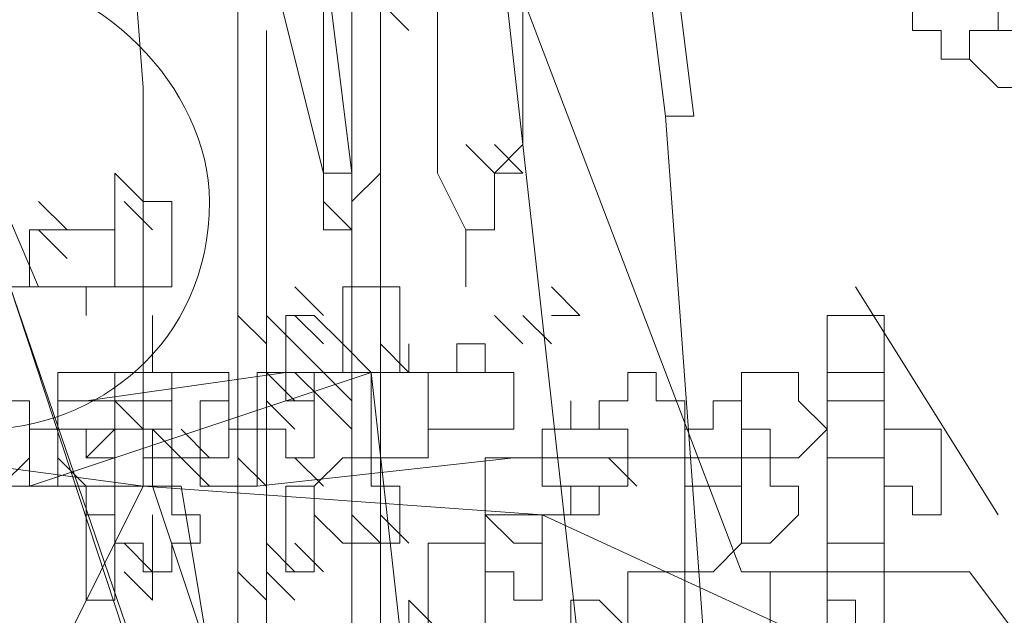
# Model space of a CAD drawing. Header units: millimetres. Extents: x 14400 to 93787, y -21104 to 39413.
# Tile 75 of 256: x 23673.47 to 23679.19, y 9758.18 to 9761.64. Entities that reach past the tile are written whole.
import ezdxf

# ---------------------------------------------------------------- set-up
doc = ezdxf.new("R2010")
doc.units = ezdxf.units.MM
doc.layers.add('_MODUS - zielen', color=66, linetype='Continuous', lineweight=9)

msp = doc.modelspace()

# ---------------------------------------------------------------- linework, layer by layer
at = {"layer": '_MODUS - zielen', "transparency": 33554687}
for points in [[(23677.6637, 9758.42966), (23676.34, 9761.90439), (23676.17453, 9763.55903), (23676.67092, 9765.37913), (23677.49824, 9766.70283), (23678.16009, 9768.35747), (23678.32556, 9771.66674)], [(23674.18897, 9758.92605), (23674.18897, 9761.24254), (23674.02351, 9763.39357), (23673.52712, 9764.88274), (23673.52712, 9766.37191), (23672.03795, 9767.69562), (23670.54877, 9769.18479), (23669.0596, 9770.50849)], [(23674.73885, 9766.53737), (23674.73885, 9747.50907), (23674.73885, 9747.50907)], [(23675.4007, 9765.54459), (23675.4007, 9747.50907), (23675.4007, 9747.50907)], [(23676.06256, 9763.88996), (23677.88265, 9747.50907), (23677.88265, 9747.50907)], [(23676.06256, 9763.88996), (23677.88265, 9747.50907), (23677.88265, 9747.50907)], [(23677.05534, 9762.40078), (23677.2208, 9761.07708), (23677.2208, 9761.07708)], [(23677.05534, 9762.40078), (23677.2208, 9762.40078), (23677.38626, 9761.07708), (23677.2208, 9761.07708)], [(23674.90431, 9762.06986), (23675.23524, 9760.74615), (23675.23524, 9760.74615)], [(23674.90431, 9762.06986), (23675.23524, 9762.06986), (23675.4007, 9760.74615), (23675.23524, 9760.74615)], [(23675.23524, 9761.90439), (23675.23524, 9761.57347), (23675.23524, 9761.408), (23675.23524, 9761.24254), (23675.23524, 9760.91161), (23675.23524, 9760.74615), (23675.23524, 9760.58069), (23675.23524, 9760.41522), (23675.4007, 9760.41522), (23675.4007, 9760.41522), (23675.4007, 9760.41522), (23675.4007, 9760.58069), (23675.56617, 9760.74615), (23675.56617, 9760.91161), (23675.56617, 9761.24254), (23675.56617, 9761.408), (23675.56617, 9761.57347), (23675.56617, 9761.90439)], [(23675.89709, 9761.90439), (23675.89709, 9761.57347), (23675.89709, 9761.24254), (23675.89709, 9761.07708), (23675.89709, 9760.91161), (23675.89709, 9760.74615), (23676.06256, 9760.41522), (23676.06256, 9760.41522), (23676.06256, 9760.24976), (23676.06256, 9760.41522), (23676.22802, 9760.41522), (23676.22802, 9760.41522), (23676.22802, 9760.74615), (23676.39348, 9760.91161), (23676.39348, 9761.07708), (23676.39348, 9761.24254), (23676.39348, 9761.57347), (23676.39348, 9761.90439)], [(23675.73163, 9761.57347), (23675.56617, 9761.73893), (23675.56617, 9761.73893)], [(23672.91875, 9761.57347), (23673.08421, 9761.24254), (23673.08421, 9761.24254), (23673.5806, 9760.0843), (23673.41514, 9760.0843)], [(23674.90431, 9761.57347), (23674.90431, 9747.50907), (23674.90431, 9747.50907)], [(23675.56617, 9761.57347), (23675.56617, 9747.50907), (23675.56617, 9747.50907)], [(23677.2208, 9761.07708), (23678.21358, 9747.50907), (23678.21358, 9747.50907)], [(23676.22802, 9760.74615), (23676.06256, 9760.91161), (23676.06256, 9760.91161)], [(23676.39348, 9760.74615), (23676.22802, 9760.91161), (23676.22802, 9760.91161)], [(23676.39348, 9760.74615), (23676.22802, 9760.91161), (23676.22802, 9760.91161)], [(23676.39348, 9760.74615), (23676.22802, 9760.91161), (23676.22802, 9760.91161)], [(23676.39348, 9760.74615), (23676.22802, 9760.74615), (23676.22802, 9760.74615)], [(23673.74607, 9760.41522), (23673.5806, 9760.58069), (23673.5806, 9760.58069)], [(23674.24246, 9760.41522), (23674.07699, 9760.58069), (23674.07699, 9760.58069)], [(23675.4007, 9760.41522), (23675.23524, 9760.58069), (23675.23524, 9760.58069)], [(23675.4007, 9760.41522), (23675.4007, 9760.58069), (23675.4007, 9760.58069)], [(23675.4007, 9760.41522), (23675.4007, 9760.58069), (23675.4007, 9760.58069)], [(23673.74607, 9760.24976), (23673.5806, 9760.41522), (23673.5806, 9760.41522)], [(23676.06256, 9760.24976), (23676.06256, 9760.41522), (23676.06256, 9760.41522)], [(23676.06256, 9760.0843), (23676.06256, 9760.24976), (23676.06256, 9760.24976)], [(23677.55173, 9747.50907), (23673.41514, 9760.0843), (23677.71719, 9747.50907)], [(23675.23524, 9759.91883), (23675.06978, 9760.0843), (23675.06978, 9760.0843)], [(23676.72441, 9759.91883), (23676.55895, 9760.0843), (23676.55895, 9760.0843)], [(23676.72441, 9759.91883), (23676.55895, 9760.0843), (23676.55895, 9760.0843)], [(23678.32556, 9760.0843), (23679.15287, 9758.76059), (23679.15287, 9758.76059)], [(23674.24246, 9759.75337), (23674.24246, 9759.91883), (23674.24246, 9759.91883)], [(23674.24246, 9759.75337), (23674.24246, 9759.91883), (23674.24246, 9759.91883)], [(23674.90431, 9759.75337), (23674.73885, 9759.91883), (23674.73885, 9759.91883)], [(23674.90431, 9759.75337), (23674.73885, 9759.91883), (23674.73885, 9759.91883)], [(23674.90431, 9759.75337), (23674.73885, 9759.91883), (23674.73885, 9759.91883)], [(23675.06978, 9759.75337), (23674.90431, 9759.91883), (23674.90431, 9759.91883)], [(23675.23524, 9759.75337), (23675.06978, 9759.91883), (23675.06978, 9759.91883)], [(23675.23524, 9759.75337), (23675.06978, 9759.91883), (23675.06978, 9759.91883)], [(23676.39348, 9759.75337), (23676.22802, 9759.91883), (23676.22802, 9759.91883)], [(23676.55895, 9759.75337), (23676.39348, 9759.91883), (23676.39348, 9759.91883)], [(23676.72441, 9759.91883), (23676.55895, 9759.91883), (23676.55895, 9759.91883)], [(23676.72441, 9759.91883), (23676.55895, 9759.91883), (23676.55895, 9759.91883)], [(23674.24246, 9759.58791), (23674.24246, 9759.75337), (23674.24246, 9759.75337)], [(23674.24246, 9759.58791), (23674.24246, 9759.75337), (23674.24246, 9759.75337)], [(23674.24246, 9759.58791), (23674.24246, 9759.75337), (23674.24246, 9759.75337)], [(23674.24246, 9759.58791), (23674.24246, 9759.75337), (23674.24246, 9759.75337)], [(23675.23524, 9759.58791), (23675.06978, 9759.75337), (23675.06978, 9759.75337)], [(23675.73163, 9759.58791), (23675.56617, 9759.75337), (23675.56617, 9759.75337)], [(23675.73163, 9759.58791), (23675.73163, 9759.75337), (23675.73163, 9759.75337)], [(23675.73163, 9759.58791), (23675.73163, 9759.75337), (23675.73163, 9759.75337)], [(23675.67814, 9758.09873), (23675.51268, 9759.58791), (23673.52712, 9758.92605)], [(23676.17453, 9759.58791), (23675.01629, 9759.58791), (23673.85804, 9759.42244)], [(23674.07699, 9759.58791), (23673.91153, 9759.58791), (23673.91153, 9759.58791)], [(23675.06978, 9759.42244), (23674.90431, 9759.58791), (23674.90431, 9759.58791)], [(23675.23524, 9759.58791), (23675.06978, 9759.58791), (23675.06978, 9759.58791)], [(23675.23524, 9759.42244), (23675.06978, 9759.58791), (23675.06978, 9759.58791)], [(23675.23524, 9759.42244), (23675.06978, 9759.58791), (23675.06978, 9759.58791)], [(23675.4007, 9759.42244), (23675.23524, 9759.58791), (23675.23524, 9759.58791)], [(23675.06978, 9759.25698), (23674.90431, 9759.42244), (23674.90431, 9759.42244)], [(23675.4007, 9759.25698), (23675.23524, 9759.42244), (23675.23524, 9759.42244)], [(23675.4007, 9759.25698), (23675.23524, 9759.42244), (23675.23524, 9759.42244)], [(23674.18897, 9758.92605), (23671.70702, 9759.25698), (23670.05238, 9758.09873)], [(23674.40792, 9759.09152), (23674.24246, 9759.25698), (23674.24246, 9759.25698)], [(23674.24246, 9759.25698), (23674.24246, 9758.92605), (23674.24246, 9758.92605)], [(23674.57338, 9759.09152), (23674.40792, 9759.25698), (23674.40792, 9759.25698)], [(23674.57338, 9759.09152), (23674.40792, 9759.25698), (23674.40792, 9759.25698)], [(23674.57338, 9759.09152), (23674.40792, 9759.25698), (23674.40792, 9759.25698)], [(23675.4007, 9759.09152), (23675.4007, 9759.25698), (23675.4007, 9759.25698)], [(23674.57338, 9758.92605), (23674.40792, 9759.09152), (23674.40792, 9759.09152)], [(23674.90431, 9758.92605), (23674.73885, 9759.09152), (23674.73885, 9759.09152)], [(23674.90431, 9758.92605), (23674.73885, 9759.09152), (23674.73885, 9759.09152)], [(23677.82917, 9759.09152), (23676.34, 9759.09152), (23674.85082, 9758.92605)], [(23675.23524, 9758.92605), (23675.06978, 9759.09152), (23675.06978, 9759.09152)], [(23675.23524, 9758.92605), (23675.06978, 9759.09152), (23675.06978, 9759.09152)], [(23675.23524, 9758.92605), (23675.06978, 9759.09152), (23675.06978, 9759.09152)], [(23675.4007, 9758.92605), (23675.4007, 9759.09152), (23675.4007, 9759.09152)], [(23675.4007, 9758.92605), (23675.4007, 9759.09152), (23675.4007, 9759.09152)], [(23677.05534, 9758.92605), (23676.88987, 9759.09152), (23676.88987, 9759.09152)], [(23674.18897, 9758.92605), (23673.19619, 9756.94049), (23673.69258, 9756.60956), (23672.86526, 9754.95493), (23672.20341, 9753.96215)], [(23674.18897, 9758.92605), (23676.50546, 9758.76059), (23678.65648, 9757.76781)], [(23674.24246, 9758.92605), (23674.57338, 9757.93327), (23674.57338, 9757.93327)], [(23674.24246, 9758.92605), (23674.40792, 9758.92605), (23674.57338, 9757.93327), (23674.57338, 9757.93327)], [(23674.24246, 9758.59512), (23674.24246, 9758.76059), (23674.24246, 9758.76059)], [(23675.56617, 9758.59512), (23675.4007, 9758.76059), (23675.4007, 9758.76059)], [(23675.56617, 9758.59512), (23675.4007, 9758.76059), (23675.4007, 9758.76059)], [(23675.73163, 9758.59512), (23675.56617, 9758.76059), (23675.56617, 9758.76059)], [(23675.73163, 9758.59512), (23675.56617, 9758.76059), (23675.56617, 9758.76059)], [(23674.24246, 9758.42966), (23674.07699, 9758.59512), (23674.07699, 9758.59512)], [(23674.24246, 9758.42966), (23674.24246, 9758.59512), (23674.24246, 9758.59512)], [(23674.24246, 9758.42966), (23674.24246, 9758.59512), (23674.24246, 9758.59512)], [(23674.24246, 9758.42966), (23674.24246, 9758.59512), (23674.24246, 9758.59512)], [(23675.06978, 9758.42966), (23674.90431, 9758.59512), (23674.90431, 9758.59512)], [(23675.23524, 9758.42966), (23675.06978, 9758.59512), (23675.06978, 9758.59512)], [(23675.23524, 9758.42966), (23675.06978, 9758.59512), (23675.06978, 9758.59512)], [(23675.23524, 9758.42966), (23675.06978, 9758.59512), (23675.06978, 9758.59512)], [(23674.24246, 9758.2642), (23674.07699, 9758.42966), (23674.07699, 9758.42966)], [(23674.24246, 9758.2642), (23674.24246, 9758.42966), (23674.24246, 9758.42966)], [(23674.24246, 9758.2642), (23674.24246, 9758.42966), (23674.24246, 9758.42966)], [(23674.90431, 9758.2642), (23674.73885, 9758.42966), (23674.73885, 9758.42966)], [(23675.06978, 9758.2642), (23674.90431, 9758.42966), (23674.90431, 9758.42966)], [(23675.06978, 9758.2642), (23674.90431, 9758.42966), (23674.90431, 9758.42966)], [(23677.6637, 9758.42966), (23678.98741, 9758.42966), (23678.98741, 9758.42966)], [(23678.98741, 9758.42966), (23679.98019, 9757.10595), (23680.80751, 9755.78225)], [(23675.89709, 9758.09873), (23675.73163, 9758.2642), (23675.73163, 9758.2642)], [(23675.73163, 9758.09873), (23675.73163, 9758.2642), (23675.73163, 9758.2642)], [(23675.89709, 9758.09873), (23675.73163, 9758.2642), (23675.73163, 9758.2642)]]:
    msp.add_lwpolyline(points, dxfattribs=at)
for points in [[(23679.15287, 9762.06986), (23678.98741, 9761.90439), (23678.98741, 9761.90439), (23679.15287, 9761.73893), (23679.15287, 9761.57347), (23679.15287, 9761.57347), (23679.31834, 9761.57347), (23679.31834, 9761.57347), (23679.31834, 9761.73893), (23679.31834, 9761.90439), (23679.31834, 9761.90439), (23679.31834, 9762.06986)], [(23678.82195, 9761.90439), (23678.82195, 9761.90439), (23678.65648, 9761.90439), (23678.65648, 9761.73893), (23678.65648, 9761.57347), (23678.65648, 9761.57347), (23678.82195, 9761.57347), (23678.82195, 9761.408), (23678.82195, 9761.408), (23678.98741, 9761.408), (23678.98741, 9761.57347), (23679.15287, 9761.57347), (23679.15287, 9761.57347), (23679.15287, 9761.73893), (23678.98741, 9761.73893), (23678.98741, 9761.90439)], [(23679.15287, 9761.57347), (23679.15287, 9761.57347), (23678.98741, 9761.57347), (23678.98741, 9761.408), (23679.15287, 9761.24254), (23679.15287, 9761.24254), (23679.15287, 9761.24254), (23679.31834, 9761.24254), (23679.31834, 9761.24254), (23679.31834, 9761.24254), (23679.31834, 9761.408), (23679.31834, 9761.57347), (23679.31834, 9761.57347), (23679.31834, 9761.57347)], [(23674.02351, 9760.58069), (23674.02351, 9760.58069), (23674.02351, 9760.41522), (23674.02351, 9760.41522), (23674.02351, 9760.24976), (23674.02351, 9760.24976), (23674.02351, 9760.0843), (23674.18897, 9760.0843), (23674.35443, 9760.0843), (23674.35443, 9760.24976), (23674.35443, 9760.41522), (23674.35443, 9760.41522), (23674.35443, 9760.58069), (23674.18897, 9760.58069), (23674.02351, 9760.74615)], [(23673.69258, 9760.41522), (23673.69258, 9760.41522), (23673.52712, 9760.41522), (23673.52712, 9760.24976), (23673.52712, 9760.0843), (23673.69258, 9760.0843), (23673.69258, 9760.0843), (23673.85804, 9760.0843), (23673.85804, 9759.91883), (23673.85804, 9759.91883), (23673.85804, 9760.0843), (23674.02351, 9760.0843), (23674.02351, 9760.0843), (23674.02351, 9760.24976), (23674.02351, 9760.41522), (23673.85804, 9760.41522), (23673.85804, 9760.41522), (23673.85804, 9760.41522)], [(23675.51268, 9760.0843), (23675.34722, 9760.0843), (23675.34722, 9759.91883), (23675.34722, 9759.91883), (23675.34722, 9759.75337), (23675.51268, 9759.58791), (23675.51268, 9759.58791), (23675.67814, 9759.58791), (23675.67814, 9759.75337), (23675.67814, 9759.91883), (23675.67814, 9759.91883), (23675.67814, 9760.0843)], [(23675.01629, 9759.91883), (23675.01629, 9759.91883), (23675.01629, 9759.91883), (23675.01629, 9759.75337), (23675.01629, 9759.58791), (23675.01629, 9759.58791), (23675.01629, 9759.42244), (23675.18175, 9759.42244), (23675.18175, 9759.42244), (23675.18175, 9759.58791), (23675.34722, 9759.58791), (23675.34722, 9759.58791), (23675.34722, 9759.75337), (23675.18175, 9759.91883), (23675.18175, 9759.91883)], [(23678.16009, 9759.91883), (23678.16009, 9759.91883), (23678.16009, 9759.75337), (23678.16009, 9759.58791), (23678.16009, 9759.58791), (23678.16009, 9759.42244), (23678.32556, 9759.42244), (23678.49102, 9759.42244), (23678.49102, 9759.58791), (23678.49102, 9759.58791), (23678.49102, 9759.75337), (23678.49102, 9759.91883), (23678.32556, 9759.91883)], [(23676.00907, 9759.75337), (23676.00907, 9759.58791), (23675.84361, 9759.58791), (23675.84361, 9759.58791), (23675.84361, 9759.42244), (23675.84361, 9759.25698), (23676.00907, 9759.25698), (23676.00907, 9759.25698), (23676.17453, 9759.25698), (23676.17453, 9759.25698), (23676.17453, 9759.25698), (23676.34, 9759.25698), (23676.34, 9759.42244), (23676.34, 9759.58791), (23676.17453, 9759.58791), (23676.17453, 9759.58791), (23676.17453, 9759.58791), (23676.17453, 9759.75337)], [(23673.19619, 9759.58791), (23673.19619, 9759.42244), (23673.19619, 9759.25698), (23673.19619, 9759.25698), (23673.19619, 9759.09152), (23673.19619, 9759.09152), (23673.19619, 9758.92605), (23673.36165, 9758.92605), (23673.52712, 9759.09152), (23673.52712, 9759.25698), (23673.52712, 9759.25698), (23673.52712, 9759.42244), (23673.36165, 9759.42244), (23673.36165, 9759.58791)], [(23673.85804, 9759.58791), (23673.69258, 9759.58791), (23673.69258, 9759.58791), (23673.69258, 9759.42244), (23673.69258, 9759.25698), (23673.85804, 9759.25698), (23673.85804, 9759.25698), (23673.85804, 9759.09152), (23674.02351, 9759.25698), (23674.02351, 9759.25698), (23674.02351, 9759.42244), (23674.02351, 9759.42244), (23674.02351, 9759.58791)], [(23674.02351, 9759.58791), (23674.02351, 9759.58791), (23674.02351, 9759.58791), (23674.02351, 9759.42244), (23674.02351, 9759.25698), (23674.02351, 9759.25698), (23674.02351, 9759.25698), (23674.18897, 9759.25698), (23674.18897, 9759.09152), (23674.35443, 9759.09152), (23674.35443, 9759.25698), (23674.35443, 9759.25698), (23674.35443, 9759.25698), (23674.35443, 9759.42244), (23674.35443, 9759.58791), (23674.35443, 9759.58791), (23674.18897, 9759.58791)], [(23674.35443, 9759.58791), (23674.35443, 9759.58791), (23674.35443, 9759.42244), (23674.35443, 9759.25698), (23674.35443, 9759.25698), (23674.35443, 9759.09152), (23674.5199, 9759.09152), (23674.68536, 9759.09152), (23674.68536, 9759.25698), (23674.68536, 9759.25698), (23674.68536, 9759.25698), (23674.68536, 9759.25698), (23674.68536, 9759.42244), (23674.68536, 9759.58791), (23674.5199, 9759.58791)], [(23675.01629, 9759.58791), (23674.85082, 9759.58791), (23674.85082, 9759.42244), (23674.85082, 9759.25698), (23674.85082, 9759.25698), (23675.01629, 9759.25698), (23675.01629, 9759.09152), (23675.01629, 9759.09152), (23675.18175, 9759.09152), (23675.18175, 9759.25698), (23675.18175, 9759.25698), (23675.18175, 9759.25698), (23675.18175, 9759.42244), (23675.18175, 9759.42244), (23675.18175, 9759.58791)], [(23675.51268, 9759.58791), (23675.51268, 9759.42244), (23675.51268, 9759.25698), (23675.51268, 9759.25698), (23675.51268, 9759.09152), (23675.67814, 9759.09152), (23675.84361, 9759.09152), (23675.84361, 9759.09152), (23675.84361, 9759.25698), (23675.84361, 9759.25698), (23675.84361, 9759.42244), (23675.84361, 9759.58791), (23675.67814, 9759.58791)], [(23677.00185, 9759.58791), (23677.00185, 9759.42244), (23676.83639, 9759.42244), (23676.83639, 9759.25698), (23677.00185, 9759.25698), (23677.00185, 9759.09152), (23677.00185, 9759.09152), (23677.16731, 9759.09152), (23677.33278, 9759.09152), (23677.33278, 9759.25698), (23677.33278, 9759.25698), (23677.33278, 9759.42244), (23677.16731, 9759.42244), (23677.16731, 9759.58791)], [(23677.82917, 9759.58791), (23677.6637, 9759.58791), (23677.6637, 9759.42244), (23677.6637, 9759.25698), (23677.6637, 9759.25698), (23677.82917, 9759.25698), (23677.82917, 9759.09152), (23677.82917, 9759.09152), (23677.99463, 9759.09152), (23678.16009, 9759.25698), (23678.16009, 9759.25698), (23677.99463, 9759.42244), (23677.99463, 9759.58791)], [(23678.16009, 9759.58791), (23678.16009, 9759.42244), (23678.16009, 9759.25698), (23678.16009, 9759.25698), (23678.16009, 9759.25698), (23678.16009, 9759.09152), (23678.32556, 9759.09152), (23678.49102, 9759.09152), (23678.49102, 9759.09152), (23678.49102, 9759.25698), (23678.49102, 9759.25698), (23678.49102, 9759.42244), (23678.49102, 9759.42244), (23678.49102, 9759.58791), (23678.32556, 9759.58791)], [(23673.36165, 9759.42244), (23673.36165, 9759.25698), (23673.19619, 9759.25698), (23673.19619, 9759.25698), (23673.36165, 9759.09152), (23673.36165, 9758.92605), (23673.52712, 9758.92605), (23673.52712, 9758.92605), (23673.69258, 9758.92605), (23673.69258, 9759.09152), (23673.69258, 9759.25698), (23673.69258, 9759.25698), (23673.52712, 9759.25698), (23673.52712, 9759.42244), (23673.52712, 9759.42244)], [(23673.85804, 9759.42244), (23673.69258, 9759.42244), (23673.69258, 9759.25698), (23673.69258, 9759.25698), (23673.69258, 9759.09152), (23673.85804, 9758.92605), (23673.85804, 9758.92605), (23674.02351, 9758.92605), (23674.02351, 9759.09152), (23674.02351, 9759.09152), (23674.02351, 9759.25698), (23674.02351, 9759.25698), (23674.02351, 9759.42244)], [(23674.02351, 9759.25698), (23673.85804, 9759.25698), (23673.85804, 9759.09152), (23674.02351, 9759.09152), (23674.02351, 9758.92605), (23674.02351, 9758.92605), (23674.18897, 9758.92605), (23674.35443, 9758.92605), (23674.35443, 9759.09152), (23674.35443, 9759.25698), (23674.18897, 9759.25698), (23674.02351, 9759.42244)], [(23674.02351, 9759.42244), (23674.02351, 9759.42244), (23674.02351, 9759.25698), (23674.02351, 9759.25698), (23674.02351, 9759.09152), (23674.02351, 9758.92605), (23674.18897, 9758.92605), (23674.35443, 9758.92605), (23674.35443, 9759.09152), (23674.35443, 9759.25698), (23674.35443, 9759.25698), (23674.35443, 9759.42244), (23674.18897, 9759.42244)], [(23674.68536, 9759.42244), (23674.5199, 9759.42244), (23674.5199, 9759.25698), (23674.5199, 9759.25698), (23674.5199, 9759.09152), (23674.5199, 9758.92605), (23674.68536, 9758.92605), (23674.68536, 9758.92605), (23674.68536, 9758.92605), (23674.68536, 9758.92605), (23674.85082, 9758.92605), (23674.85082, 9759.09152), (23674.85082, 9759.25698), (23674.85082, 9759.25698), (23674.68536, 9759.25698)], [(23676.67092, 9759.25698), (23676.50546, 9759.25698), (23676.50546, 9759.25698), (23676.50546, 9759.09152), (23676.50546, 9758.92605), (23676.67092, 9758.92605), (23676.67092, 9758.92605), (23676.67092, 9758.92605), (23676.83639, 9758.92605), (23676.83639, 9758.92605), (23677.00185, 9758.92605), (23677.00185, 9759.09152), (23677.00185, 9759.25698), (23676.83639, 9759.25698), (23676.83639, 9759.25698), (23676.67092, 9759.25698), (23676.67092, 9759.42244), (23676.67092, 9759.42244)], [(23677.49824, 9759.25698), (23677.33278, 9759.25698), (23677.33278, 9759.25698), (23677.33278, 9759.09152), (23677.33278, 9758.92605), (23677.49824, 9758.92605), (23677.49824, 9758.92605), (23677.6637, 9758.92605), (23677.6637, 9758.92605), (23677.6637, 9758.92605), (23677.6637, 9759.09152), (23677.6637, 9759.25698), (23677.6637, 9759.25698), (23677.6637, 9759.25698), (23677.6637, 9759.42244), (23677.49824, 9759.42244)], [(23673.69258, 9759.25698), (23673.69258, 9759.25698), (23673.52712, 9759.25698), (23673.52712, 9759.09152), (23673.52712, 9758.92605), (23673.69258, 9758.92605), (23673.85804, 9758.92605), (23673.85804, 9758.76059), (23673.85804, 9758.76059), (23673.85804, 9758.92605), (23674.02351, 9758.92605), (23674.02351, 9758.92605), (23674.02351, 9759.09152), (23674.02351, 9759.25698), (23673.85804, 9759.25698), (23673.85804, 9759.25698), (23673.85804, 9759.25698)], [(23676.67092, 9759.25698), (23676.67092, 9759.25698), (23676.50546, 9759.25698), (23676.50546, 9759.09152), (23676.50546, 9758.92605), (23676.67092, 9758.92605), (23676.67092, 9758.92605), (23676.67092, 9758.92605), (23676.67092, 9758.76059), (23676.83639, 9758.76059), (23676.83639, 9758.92605), (23677.00185, 9758.92605), (23677.00185, 9758.92605), (23677.00185, 9759.09152), (23677.00185, 9759.25698), (23676.83639, 9759.25698), (23676.83639, 9759.25698)], [(23678.65648, 9759.25698), (23678.49102, 9759.25698), (23678.49102, 9759.09152), (23678.49102, 9758.92605), (23678.49102, 9758.92605), (23678.65648, 9758.92605), (23678.65648, 9758.76059), (23678.82195, 9758.76059), (23678.82195, 9758.76059), (23678.82195, 9758.92605), (23678.82195, 9758.92605), (23678.82195, 9759.09152), (23678.82195, 9759.25698), (23678.82195, 9759.25698)], [(23675.34722, 9759.09152), (23675.18175, 9758.92605), (23675.18175, 9758.92605), (23675.18175, 9758.76059), (23675.34722, 9758.59512), (23675.51268, 9758.59512), (23675.51268, 9758.59512), (23675.51268, 9758.59512), (23675.51268, 9758.59512), (23675.67814, 9758.59512), (23675.67814, 9758.76059), (23675.67814, 9758.92605), (23675.51268, 9758.92605), (23675.51268, 9759.09152)], [(23676.34, 9759.09152), (23676.17453, 9759.09152), (23676.17453, 9758.92605), (23676.17453, 9758.92605), (23676.17453, 9758.76059), (23676.34, 9758.59512), (23676.50546, 9758.59512), (23676.50546, 9758.59512), (23676.50546, 9758.76059), (23676.67092, 9758.76059), (23676.67092, 9758.92605), (23676.50546, 9758.92605), (23676.50546, 9759.09152), (23676.50546, 9759.09152)], [(23677.6637, 9759.09152), (23677.6637, 9759.09152), (23677.6637, 9758.92605), (23677.6637, 9758.92605), (23677.6637, 9758.76059), (23677.6637, 9758.76059), (23677.6637, 9758.59512), (23677.82917, 9758.59512), (23677.82917, 9758.59512), (23677.99463, 9758.76059), (23677.99463, 9758.92605), (23677.99463, 9758.92605), (23677.82917, 9758.92605), (23677.82917, 9759.09152), (23677.82917, 9759.09152)], [(23678.16009, 9759.09152), (23678.16009, 9758.92605), (23678.16009, 9758.92605), (23678.16009, 9758.92605), (23678.16009, 9758.76059), (23678.16009, 9758.76059), (23678.16009, 9758.59512), (23678.32556, 9758.59512), (23678.32556, 9758.59512), (23678.49102, 9758.59512), (23678.49102, 9758.59512), (23678.49102, 9758.76059), (23678.49102, 9758.92605), (23678.49102, 9758.92605), (23678.49102, 9758.92605), (23678.49102, 9759.09152), (23678.32556, 9759.09152)], [(23674.18897, 9758.92605), (23674.02351, 9758.92605), (23674.02351, 9758.76059), (23674.02351, 9758.59512), (23674.02351, 9758.59512), (23674.18897, 9758.59512), (23674.18897, 9758.42966), (23674.35443, 9758.42966), (23674.35443, 9758.42966), (23674.35443, 9758.59512), (23674.5199, 9758.59512), (23674.5199, 9758.59512), (23674.5199, 9758.76059), (23674.35443, 9758.76059), (23674.35443, 9758.92605), (23674.35443, 9758.92605)], [(23675.01629, 9758.92605), (23675.01629, 9758.92605), (23675.01629, 9758.76059), (23675.01629, 9758.59512), (23675.01629, 9758.59512), (23675.01629, 9758.42966), (23675.18175, 9758.42966), (23675.18175, 9758.42966), (23675.18175, 9758.59512), (23675.18175, 9758.59512), (23675.18175, 9758.76059), (23675.18175, 9758.92605), (23675.18175, 9758.92605)], [(23677.33278, 9758.92605), (23677.33278, 9758.92605), (23677.33278, 9758.76059), (23677.33278, 9758.59512), (23677.33278, 9758.59512), (23677.33278, 9758.59512), (23677.33278, 9758.42966), (23677.49824, 9758.42966), (23677.6637, 9758.59512), (23677.6637, 9758.59512), (23677.6637, 9758.76059), (23677.6637, 9758.92605), (23677.49824, 9758.92605), (23677.49824, 9758.92605)], [(23673.85804, 9758.76059), (23673.85804, 9758.59512), (23673.85804, 9758.59512), (23673.85804, 9758.42966), (23673.85804, 9758.42966), (23673.85804, 9758.42966), (23673.85804, 9758.2642), (23674.02351, 9758.2642), (23674.02351, 9758.42966), (23674.02351, 9758.42966), (23674.02351, 9758.59512), (23674.02351, 9758.59512), (23674.02351, 9758.59512), (23674.02351, 9758.76059)], [(23676.17453, 9758.76059), (23676.17453, 9758.59512), (23676.17453, 9758.59512), (23676.17453, 9758.59512), (23676.17453, 9758.42966), (23676.17453, 9758.42966), (23676.17453, 9758.42966), (23676.34, 9758.42966), (23676.34, 9758.2642), (23676.50546, 9758.2642), (23676.50546, 9758.42966), (23676.50546, 9758.42966), (23676.50546, 9758.42966), (23676.50546, 9758.59512), (23676.50546, 9758.59512), (23676.50546, 9758.76059), (23676.34, 9758.76059)], [(23675.84361, 9758.59512), (23675.84361, 9758.59512), (23675.84361, 9758.42966), (23675.84361, 9758.42966), (23675.84361, 9758.2642), (23675.84361, 9758.09873), (23676.00907, 9758.09873), (23676.17453, 9758.09873), (23676.17453, 9758.2642), (23676.17453, 9758.42966), (23676.17453, 9758.42966), (23676.17453, 9758.59512), (23676.00907, 9758.59512)], [(23678.16009, 9758.59512), (23678.16009, 9758.59512), (23678.16009, 9758.42966), (23678.16009, 9758.42966), (23678.16009, 9758.2642), (23678.16009, 9758.09873), (23678.32556, 9758.09873), (23678.49102, 9758.09873), (23678.49102, 9758.2642), (23678.49102, 9758.2642), (23678.49102, 9758.42966), (23678.49102, 9758.42966), (23678.49102, 9758.59512), (23678.32556, 9758.59512)], [(23677.00185, 9758.42966), (23677.00185, 9758.42966), (23677.00185, 9758.42966), (23677.00185, 9758.2642), (23677.00185, 9758.09873), (23677.00185, 9758.09873), (23677.00185, 9758.09873), (23677.00185, 9757.93327), (23677.16731, 9757.93327), (23677.33278, 9757.93327), (23677.33278, 9758.09873), (23677.33278, 9758.09873), (23677.33278, 9758.09873), (23677.33278, 9758.2642), (23677.33278, 9758.2642), (23677.33278, 9758.42966), (23677.16731, 9758.42966), (23677.16731, 9758.42966)], [(23677.82917, 9758.42966), (23677.82917, 9758.42966), (23677.82917, 9758.42966), (23677.82917, 9758.2642), (23677.82917, 9758.09873), (23677.82917, 9758.09873), (23677.82917, 9758.09873), (23677.99463, 9758.09873), (23678.16009, 9758.09873), (23678.16009, 9758.09873), (23678.16009, 9758.2642), (23678.16009, 9758.42966), (23677.99463, 9758.42966)], [(23676.67092, 9758.2642), (23676.67092, 9758.09873), (23676.50546, 9758.09873), (23676.67092, 9758.09873), (23676.67092, 9757.93327), (23676.67092, 9757.76781), (23676.67092, 9757.76781), (23676.83639, 9757.76781), (23677.00185, 9757.76781), (23677.00185, 9757.93327), (23677.00185, 9758.09873), (23677.00185, 9758.09873), (23676.83639, 9758.2642)], [(23678.16009, 9758.2642), (23678.16009, 9758.2642), (23678.16009, 9758.09873), (23678.16009, 9758.09873), (23678.16009, 9757.93327), (23678.16009, 9757.76781), (23678.16009, 9757.76781), (23678.16009, 9757.76781), (23678.32556, 9757.76781), (23678.49102, 9757.76781), (23678.49102, 9757.93327), (23678.49102, 9758.09873), (23678.49102, 9758.09873), (23678.32556, 9758.09873), (23678.32556, 9758.2642)]]:
    msp.add_lwpolyline(points, close=True, dxfattribs=at)
msp.add_open_spline([(23674.57338, 9760.58069), (23674.57338, 9761.24254), (23673.91153, 9761.90439), (23673.24968, 9761.90439), (23673.24968, 9761.90439), (23672.42236, 9761.90439), (23671.92597, 9761.24254), (23671.92597, 9760.58069), (23671.92597, 9760.58069), (23671.92597, 9759.75337), (23672.42236, 9759.25698), (23673.24968, 9759.25698), (23673.24968, 9759.25698), (23673.91153, 9759.25698), (23674.57338, 9759.75337), (23674.57338, 9760.58069)], degree=3, knots=[0, 0, 0, 0, 0.0625, 0.0625, 0.0625, 0.062501, 0.125, 0.125, 0.125, 0.125001, 0.1875, 0.1875, 0.1875, 0.187501, 1, 1, 1, 1], dxfattribs=at)

doc.saveas('drawing.dxf')
